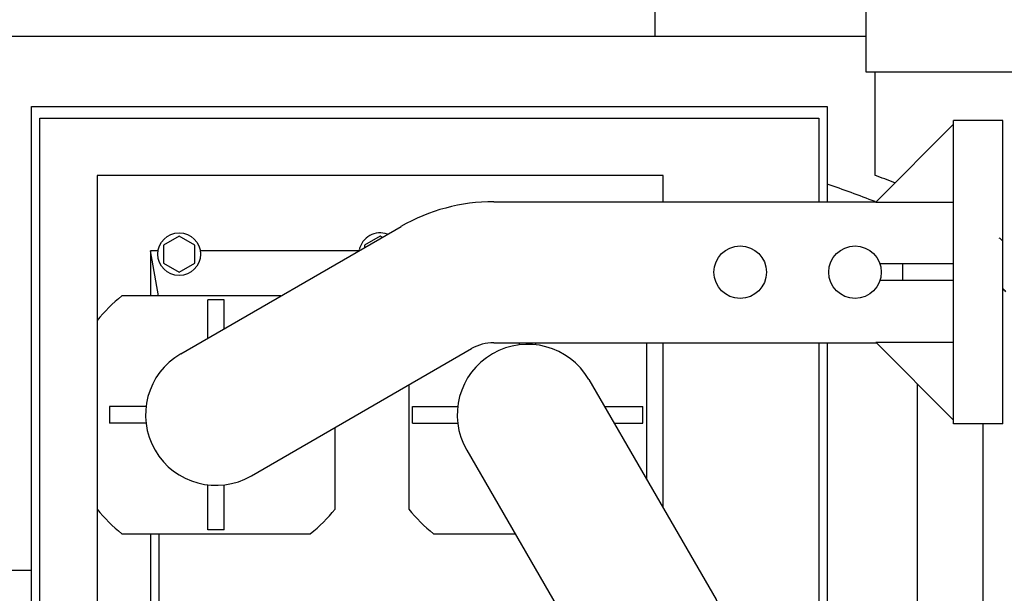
# Model space of a CAD drawing. Header units: millimetres. Extents: x 0 to 1189, y 0 to 841.
# Tile 107 of 147: x 386 to 410, y 727 to 741. Entities that reach past the tile are written whole.
import ezdxf
from ezdxf.enums import TextEntityAlignment as Align

# ---------------------------------------------------------------- set-up
doc = ezdxf.new("R2010")
doc.units = ezdxf.units.MM
doc.header["$LTSCALE"] = 65.395
doc.layers.get('0').update_dxf_attribs({"linetype": 'CONTINUOUS'})
for name, color, linetype in [('25087_030000_TLKGS_V_ABL1592', 7, 'CONTINUOUS'), ('25087_700000_TLKGS_V_ABL1593', 7, 'CONTINUOUS'), ('new_view_8_VBL1588', 7, 'CONTINUOUS')]:
    doc.layers.add(name, color=color, linetype=linetype)
doc.styles.get("Standard").update_dxf_attribs({"font": 'txt', "width": 0.6})
doc.dimstyles.new('DIMSTYLE_2', dxfattribs={"dimtxt": 3.5, "dimasz": 3.5, "dimexe": 1.8, "dimexo": 0, "dimgap": 0.875, "dimtad": 1, "dimlfac": 25, "dimdsep": 46, "dimtxsty": 'STANDARD', "dimblk": '_FILLED', "dimblk1": '_FILLED', "dimblk2": '_FILLED', "dimcen": 0.09, "dimadec": 0, "dimazin": 0, "dimtp": 2, "dimtm": 2, "dimtfac": 1, "dimtofl": 0, "dimtmove": 0, "dimatfit": 3, "dimldrblk": '_FILLED', "dimfxl": 1, "dimtolj": 1, "dimarcsym": 0})

# ---------------------------------------------------------------- blocks, each defined once
blk = doc.blocks.new('_FILLED')
at = {"color": 0, "linetype": 'BYBLOCK'}
blk.add_solid([(0, 0), (-1, 0.1671), (-1, -0.1671)], dxfattribs=at)
blk = doc.blocks.new('*D11')
at = {"color": 2, "linetype": 'CONTINUOUS'}
for p, q in [((371.92, 794.92), (371.92, 806.714)), ((560, 740.6), (560, 806.714)), ((371.92, 804.914), (465.96, 804.914)), ((560, 804.914), (465.96, 804.914))]:
    blk.add_line(p, q, dxfattribs=at)
at = {"color": 2, "linetype": 'CONTINUOUS', "xscale": 3.5, "yscale": 3.5, "zscale": 3.5, "rotation": 180}
blk.add_blockref('_FILLED', (371.92, 804.914), dxfattribs=at)
at = {"color": 2, "linetype": 'CONTINUOUS', "xscale": 3.5, "yscale": 3.5, "zscale": 3.5}
blk.add_blockref('_FILLED', (560, 804.914), dxfattribs=at)
at = {"color": 2, "linetype": 'CONTINUOUS', "width": 0.690476}
blk.add_text('4702', height=3.5, dxfattribs=at).set_placement((465.96, 805.789), align=Align.CENTER)
blk = doc.blocks.new('*D12')
at = {"color": 2, "linetype": 'CONTINUOUS'}
for p, q in [((371.92, 794.92), (335.052, 794.92)), ((336.852, 794.92), (336.852, 742.46)), ((336.852, 690), (336.852, 742.46)), ((409, 690), (335.052, 690))]:
    blk.add_line(p, q, dxfattribs=at)
at = {"color": 2, "linetype": 'CONTINUOUS', "xscale": 3.5, "yscale": 3.5, "zscale": 3.5}
for p, rotation in [((336.852, 794.92), 90), ((336.852, 690), 270)]:
    blk.add_blockref('_FILLED', p, dxfattribs=dict(at, rotation=rotation))
at = {"color": 2, "linetype": 'CONTINUOUS', "width": 0.672619}
blk.add_text('2623', height=3.5, rotation=90, dxfattribs=at).set_placement((335.977, 740.6), align=Align.CENTER)
blk = doc.blocks.new('25087_727000_27_SIMPLE1_T1_B_PBL1595', base_point=(472.175, 762.173))
at = {"layer": '25087_727000_27_SIMPLE1_T1_B_PBL1595', "color": 7, "linetype": 'CONTINUOUS'}
for p, q in [((406.955, 740.121), (406.955, 742.2)), ((412.238, 740.121), (406.955, 740.121))]:
    blk.add_line(p, q, dxfattribs=at)
blk = doc.blocks.new('25087_727000_27_SIMPLE1_B_ABL1594', base_point=(476.275, 729.393))
at = {"layer": '25087_727000_27_SIMPLE1_T1_B_PBL1595'}
blk.add_blockref('25087_727000_27_SIMPLE1_T1_B_PBL1595', (472.175, 762.173), dxfattribs=at)
blk = doc.blocks.new('25087_700000_TLKGS_V_ABL1593', base_point=(476.275, 729.393))
at = {"layer": '25087_727000_27_SIMPLE1_B_ABL1594'}
blk.add_blockref('25087_727000_27_SIMPLE1_B_ABL1594', (476.275, 729.393), dxfattribs=at)
blk = doc.blocks.new('25087_030000_TLKGS_V_ABL1592', base_point=(476.635, 729.393))
at = {"layer": '25087_700000_TLKGS_V_ABL1593'}
blk.add_blockref('25087_700000_TLKGS_V_ABL1593', (476.275, 729.393), dxfattribs=at)
blk = doc.blocks.new('25007_833000_15_SIMPLE1_T6_D_PBL1613', base_point=(399.24, 733.9))
at = {"layer": '25007_833000_15_SIMPLE1_T6_D_PBL1613', "color": 7, "linetype": 'CONTINUOUS'}
for p, q in [((409.08, 738.847), (407.188, 736.948)), ((409.08, 731.54), (409.08, 738.94)), ((410.28, 738.94), (409.08, 738.94)), ((410.28, 731.54), (410.28, 738.94)), ((397.871, 736.96), (407.2, 736.96)), ((407.188, 736.948), (409.08, 736.948)), ((390.239, 733.249), (395.609, 736.353)), ((409.08, 735.44), (407.288, 735.44)), ((407.84, 735.44), (407.84, 735.04)), ((409.08, 735.04), (407.288, 735.04)), ((392.68, 734.66), (388.802, 734.66)), ((390.9, 733.631), (390.9, 734.567)), ((391.3, 734.567), (390.9, 734.567)), ((391.3, 733.862), (391.3, 734.567)), ((388.2, 734.058), (388.2, 729.462)), ((397.871, 733.52), (407.2, 733.52)), ((407.188, 733.532), (409.08, 731.633)), ((407.188, 733.532), (409.08, 733.532)), ((391.961, 730.271), (397.331, 733.375)), ((388.5, 731.96), (388.5, 731.56)), ((389.392, 731.96), (388.5, 731.96)), ((389.392, 731.56), (388.5, 731.56)), ((394, 729.462), (394, 731.45)), ((410.28, 731.54), (409.08, 731.54)), ((390.9, 728.953), (390.9, 730.052)), ((391.3, 728.953), (391.3, 730.052)), ((391.3, 728.953), (390.9, 728.953)), ((388.802, 728.86), (393.398, 728.86))]:
    blk.add_line(p, q, dxfattribs=at)
for centre in [(403.88, 735.24), (406.68, 735.24)]:
    blk.add_circle(centre, 0.64, dxfattribs=at)
for centre, radius, start, end in [((397.871, 732.44), 4.52, 90, 120.0311), ((391.1, 731.76), 3.7, 128.3917, 141.6083), ((397.871, 732.44), 1.08, 90, 120.0311), ((391.1, 731.76), 1.72, 120.0311, 300.0311), ((391.1, 731.76), 3.7, 218.3917, 231.6083), ((391.1, 731.76), 3.7, 308.3917, 321.6083)]:
    blk.add_arc(centre, radius, start, end, dxfattribs=at)
blk = doc.blocks.new('25007_833000_15_SIMPLE1_T5_D_PBL1641', base_point=(400.84, 723.05))
at = {"layer": '25007_833000_15_SIMPLE1_T5_D_PBL1641', "color": 7, "linetype": 'CONTINUOUS'}
for p, q in [((398.5, 733.468), (398.5, 733.52)), ((398.9, 733.468), (398.9, 733.52)), ((401.6, 730.18), (401.6, 733.52)), ((400.189, 732.621), (403.293, 727.251)), ((395.8, 732.49), (395.8, 729.462)), ((395.893, 731.56), (395.893, 731.96)), ((395.893, 731.96), (396.992, 731.96)), ((400.571, 731.96), (401.507, 731.96)), ((401.507, 731.56), (401.507, 731.96)), ((395.893, 731.56), (396.992, 731.56)), ((400.802, 731.56), (401.507, 731.56)), ((397.211, 730.899), (400.315, 725.529)), ((396.402, 728.86), (398.39, 728.86)), ((400.46, 724.989), (400.46, 715.66)), ((403.9, 724.989), (403.9, 715.66)), ((400.472, 715.672), (398.573, 713.78)), ((400.472, 715.672), (400.472, 713.78)), ((401.98, 713.78), (401.98, 715.572)), ((402.38, 713.78), (402.38, 715.572)), ((403.888, 715.672), (403.888, 713.78)), ((405.787, 713.78), (403.888, 715.672)), ((402.38, 715.02), (401.98, 715.02)), ((398.48, 712.58), (398.48, 713.78)), ((398.48, 713.78), (405.88, 713.78)), ((405.88, 712.58), (405.88, 713.78)), ((398.48, 712.58), (405.88, 712.58))]:
    blk.add_line(p, q, dxfattribs=at)
for centre in [(402.18, 718.98), (402.18, 716.18)]:
    blk.add_circle(centre, 0.64, dxfattribs=at)
for centre, radius, start, end in [((398.7, 731.76), 1.72, 30.0311, 210.0311), ((398.7, 731.76), 3.7, 218.3917, 231.6083), ((399.38, 724.989), 4.52, 0, 30.0311), ((399.38, 724.989), 1.08, 0, 30.0311)]:
    blk.add_arc(centre, radius, start, end, dxfattribs=at)
blk = doc.blocks.new('25007_833000_15_SIMPLE1_D_ABL1604', base_point=(415.74, 705.27))
at = {"layer": '25007_833000_15_SIMPLE1_T5_D_PBL1641'}
blk.add_blockref('25007_833000_15_SIMPLE1_T5_D_PBL1641', (400.84, 723.05), dxfattribs=at)
at = {"layer": '25007_833000_15_SIMPLE1_T6_D_PBL1613'}
blk.add_blockref('25007_833000_15_SIMPLE1_T6_D_PBL1613', (399.24, 733.9), dxfattribs=at)
blk = doc.blocks.new('25007_728000_05_SIMPLE1_T1_F_PBL1609', base_point=(403.219, 727.858))
at = {"layer": '25007_728000_05_SIMPLE1_T1_F_PBL1609', "color": 7, "linetype": 'CONTINUOUS'}
for p, q in [((401.8, 742.2), (401.8, 741)), ((385.48, 741), (406.955, 741)), ((407.16, 740.121), (407.16, 737.608)), ((386.6, 722.199), (386.6, 739.28)), ((386.6, 739.28), (406, 739.28)), ((406, 739.28), (406, 736.96)), ((406, 733.52), (406, 716.64)), ((408.2, 721.16), (408.2, 732.516)), ((409.8, 731.54), (409.8, 721.16)), ((386.6, 727.96), (385.48, 727.96))]:
    blk.add_line(p, q, dxfattribs=at)
for centre, radius, start, end in [((396.3, 709), 30.6, 68.2267, 69.2126), ((405.346, 729.711), 8, 52.0196, 52.6726)]:
    blk.add_arc(centre, radius, start, end, dxfattribs=at)
at = {"layer": '25007_728000_05_SIMPLE1_T1_F_PBL1609', "color": 40, "linetype": 'CONTINUOUS'}
for centre, radius, start, end in [((396.3, 709), 30, 68.7542, 71.1351), ((404.356, 729.472), 8, 41.3647, 42.2284)]:
    blk.add_arc(centre, radius, start, end, dxfattribs=at)
blk = doc.blocks.new('25007_728000_05_SIMPLE1_T2_F_PBL1610', base_point=(396.3, 727.96))
at = {"layer": '25007_728000_05_SIMPLE1_T2_F_PBL1610', "color": 7, "linetype": 'CONTINUOUS'}
for p, q in [((386.8, 722.398), (386.8, 739)), ((386.8, 739), (405.8, 739)), ((405.8, 739), (405.8, 736.96)), ((388.2, 737.6), (388.2, 734.058)), ((402, 737.6), (388.2, 737.6)), ((402, 736.96), (402, 737.6)), ((390.2, 736.119), (389.82, 735.899)), ((390.58, 735.899), (390.2, 736.119)), ((395.1, 736.119), (394.72, 735.899)), ((395.152, 736.089), (395.1, 736.119)), ((389.82, 735.899), (389.82, 735.461)), ((390.58, 735.461), (390.58, 735.899)), ((394.72, 735.899), (394.72, 735.839)), ((389.5, 735.761), (389.5, 734.66)), ((389.697, 734.66), (389.5, 735.761)), ((389.686, 735.761), (389.5, 735.761)), ((394.584, 735.761), (390.714, 735.761)), ((389.82, 735.461), (390.2, 735.241)), ((390.2, 735.241), (390.58, 735.461)), ((402, 729.488), (402, 733.52)), ((405.8, 733.52), (405.8, 716.92)), ((388.2, 729.462), (388.2, 726.458)), ((389.5, 728.86), (389.5, 727.06)), ((389.7, 728.86), (389.7, 727.06)), ((393.487, 721.277), (393.417, 721.277)), ((400.103, 721.26), (400.2, 720.72)), ((400.3, 721.26), (400.3, 720.665)), ((393.178, 720.654), (392.84, 720.459)), ((400, 720.679), (399.62, 720.459)), ((400.38, 720.459), (400, 720.679)), ((392.84, 720.459), (392.84, 720.021)), ((399.62, 720.459), (399.62, 720.021)), ((400.38, 720.021), (400.38, 720.459)), ((389.514, 720.236), (389.5, 720.159)), ((389.5, 720.223), (389.5, 720.159)), ((392.706, 720.159), (389.5, 720.159)), ((399.486, 720.159), (397.034, 720.159)), ((392.84, 720.021), (392.969, 719.946)), ((399.62, 720.021), (400, 719.801)), ((400, 719.801), (400.38, 720.021)), ((388.7, 718.32), (392.86, 718.32)), ((396.3, 718.32), (400.46, 718.32)), ((392.86, 716.92), (388.7, 716.92)), ((400.46, 716.92), (396.3, 716.92)), ((405.8, 716.92), (403.9, 716.92))]:
    blk.add_line(p, q, dxfattribs=at)
at = {"layer": '25007_728000_05_SIMPLE1_T2_F_PBL1610', "color": 40, "linetype": 'CONTINUOUS'}
for p, q in [((386.8, 722.398), (386.8, 739)), ((386.8, 739), (405.8, 739)), ((405.8, 739), (405.8, 736.96)), ((405.8, 733.52), (405.8, 716.92)), ((392.86, 716.92), (388.7, 716.92)), ((400.46, 716.92), (396.3, 716.92)), ((405.8, 716.92), (403.9, 716.92))]:
    blk.add_line(p, q, dxfattribs=at)
at = {"layer": '25007_728000_05_SIMPLE1_T2_F_PBL1610', "color": 7, "linetype": 'CONTINUOUS'}
blk.add_circle((390.2, 735.68), 0.52, dxfattribs=at)
for centre, start, end in [((395.1, 735.68), 70.0968, 167.9446), ((393.22, 720.24), 90, 238.6024), ((400, 720.24), 29.8336, 330.1664)]:
    blk.add_arc(centre, 0.52, start, end, dxfattribs=at)
blk = doc.blocks.new('25007_728000_05_SIMPLE1_F_ABL1608', base_point=(415.76, 706.9))
at = {"layer": '25007_728000_05_SIMPLE1_T1_F_PBL1609'}
blk.add_blockref('25007_728000_05_SIMPLE1_T1_F_PBL1609', (403.219, 727.858), dxfattribs=at)
at = {"layer": '25007_728000_05_SIMPLE1_T2_F_PBL1610'}
blk.add_blockref('25007_728000_05_SIMPLE1_T2_F_PBL1610', (396.3, 727.96), dxfattribs=at)
blk = doc.blocks.new('25007_062000_TLKGS_KGS_TL_V_ABL1597', base_point=(400.861, 729.239))
at = {"layer": '25007_728000_05_SIMPLE1_F_ABL1608'}
blk.add_blockref('25007_728000_05_SIMPLE1_F_ABL1608', (415.76, 706.9), dxfattribs=at)
at = {"layer": '25007_833000_15_SIMPLE1_D_ABL1604'}
blk.add_blockref('25007_833000_15_SIMPLE1_D_ABL1604', (415.74, 705.27), dxfattribs=at)
blk = doc.blocks.new('25007_060000_TLKGS_KGS_V_ABL1596', base_point=(410.376, 729.239))
at = {"layer": '25007_062000_TLKGS_KGS_TL_V_ABL1597'}
blk.add_blockref('25007_062000_TLKGS_KGS_TL_V_ABL1597', (400.861, 729.239), dxfattribs=at)
blk = doc.blocks.new('25087_000000_TLKGS_MARKETING_ABL1591', base_point=(467.401, 729.393))
at = {"layer": '25007_060000_TLKGS_KGS_V_ABL1596'}
blk.add_blockref('25007_060000_TLKGS_KGS_V_ABL1596', (410.376, 729.239), dxfattribs=at)
at = {"layer": '25087_030000_TLKGS_V_ABL1592'}
blk.add_blockref('25087_030000_TLKGS_V_ABL1592', (476.635, 729.393), dxfattribs=at)
blk = doc.blocks.new('NEW_VIEW_8_VBL1588', base_point=(537.261, 718.373))
at = {"layer": '25087_000000_TLKGS_MARKETING_ABL1591'}
blk.add_blockref('25087_000000_TLKGS_MARKETING_ABL1591', (467.401, 729.393), dxfattribs=at)

msp = doc.modelspace()

# ---------------------------------------------------------------- block references
at = {"layer": 'new_view_8_VBL1588'}
msp.add_blockref('NEW_VIEW_8_VBL1588', (537.26107, 718.3732), dxfattribs=at)

# ---------------------------------------------------------------- dimensions: what is measured, and where the dimension line sits
at = {"color": 2, "linetype": 'CONTINUOUS'}
for base, p1, angle, picture, middle in [((371.92, 804.91368), (560, 740.6), 180, '*D11', (465.62667, 804.91368)), ((336.85224, 794.92), (409, 690), 90, '*D12', (336.85224, 740.26666))]:
    dim = msp.add_linear_dim(base=base, p1=p1, p2=(371.92, 794.92), angle=angle, dimstyle='DIMSTYLE_2', dxfattribs=at)
    dim.commit()
    dim.dimension.update_dxf_attribs({"geometry": picture, "text_midpoint": middle, "dimtype": 160})

doc.saveas('drawing.dxf')
